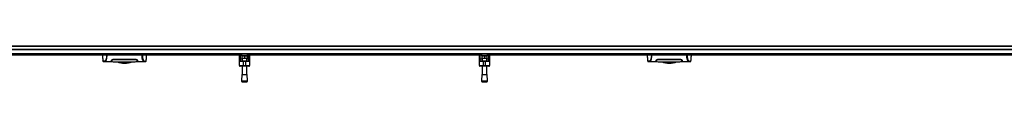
# Model space of a CAD drawing. Header units: millimetres. Extents: x 0 to 420, y 0 to 297.
# Tile 10 of 112: x 132.41 to 198.32, y 85.81 to 88.21. Entities that reach past the tile are written whole.
import ezdxf

# ---------------------------------------------------------------- set-up
doc = ezdxf.new("R2010")
doc.units = ezdxf.units.MM

msp = doc.modelspace()

# ---------------------------------------------------------------- linework, layer by layer
at = {"color": 7, "linetype": 'Continuous', "lineweight": 25}
for p, q in [((221.47485, 88.20776), (57.38595, 88.20776)), ((221.47485, 88.18172), (57.38595, 88.18172)), ((221.47485, 87.97335), (57.38595, 87.97335)), ((221.47485, 87.9473), (57.38595, 87.9473)), ((221.47485, 87.68004), (57.38595, 87.68004)), ((147.3087, 87.60871), (131.55211, 87.60871)), ((137.98483, 87.21054), (137.98474, 87.21066)), ((138.10452, 87.16533), (138.10791, 87.16533)), ((138.10791, 87.16508), (138.55628, 87.16508)), ((138.55651, 87.1781), (138.57494, 87.1781)), ((138.57883, 87.20011), (138.57885, 87.24946)), ((138.57995, 87.24151), (138.58017, 87.25795)), ((138.58017, 87.25795), (138.58037, 87.27291)), ((138.71414, 87.32829), (140.14666, 87.32829)), ((138.71414, 87.31471), (138.71414, 87.32816)), ((140.14666, 87.3147), (140.14666, 87.32818)), ((140.28086, 87.24149), (140.28032, 87.27291)), ((140.28081, 87.24413), (140.28078, 87.24596)), ((140.28086, 87.24149), (140.28095, 87.23623)), ((140.281, 87.23348), (140.28095, 87.23623)), ((140.28142, 87.2201), (140.28103, 87.25022)), ((140.28198, 87.20155), (140.28196, 87.24946)), ((140.2848, 87.23908), (140.28451, 87.25574)), ((140.28505, 87.22482), (140.28488, 87.23492)), ((140.28586, 87.1781), (140.3043, 87.1781)), ((140.30453, 87.16508), (140.75263, 87.16508)), ((140.87597, 87.21054), (140.87607, 87.21066)), ((147.12261, 87.33437), (147.12261, 87.60871)), ((147.12261, 87.18443), (147.12261, 87.33437)), ((147.38307, 87.18443), (147.12261, 87.18443)), ((147.12261, 86.89793), (147.12261, 87.18443)), ((147.16168, 87.60871), (147.16168, 87.35678)), ((147.16168, 87.35678), (147.16168, 87.2235)), ((147.16168, 87.35678), (147.30493, 87.35678)), ((147.16168, 87.2235), (147.38307, 87.2235)), ((147.25284, 87.60871), (147.25284, 87.55662)), ((147.25284, 87.55662), (147.66958, 87.55662)), ((147.29191, 87.55662), (147.29191, 87.40034)), ((147.29191, 87.40034), (147.46121, 87.40034)), ((147.30493, 87.40034), (147.30493, 87.2235)), ((147.3087, 87.60871), (147.61372, 87.60871)), ((147.38307, 87.2235), (147.38307, 87.18443)), ((147.38307, 87.2235), (147.53935, 87.2235)), ((147.53935, 87.18443), (147.38307, 87.18443)), ((147.38307, 87.18443), (147.38307, 86.89793)), ((147.46121, 87.55662), (147.46121, 87.40034)), ((147.46121, 87.40034), (147.63051, 87.40034)), ((147.53935, 87.2235), (147.76074, 87.2235)), ((147.53935, 87.2235), (147.53935, 87.18443)), ((147.7998, 87.18443), (147.53935, 87.18443)), ((147.53935, 86.89793), (147.53935, 87.18443)), ((163.37031, 87.60871), (147.61372, 87.60871)), ((147.61748, 87.2235), (147.61748, 87.40034)), ((147.61748, 87.35678), (147.76074, 87.35678)), ((147.63051, 87.55662), (147.63051, 87.40034)), ((147.66958, 87.55662), (147.66958, 87.60871)), ((147.76074, 87.35678), (147.76074, 87.60871)), ((147.76074, 87.2235), (147.76074, 87.35678)), ((147.7998, 87.60871), (147.7998, 87.33437)), ((147.7998, 87.33437), (147.7998, 87.18443)), ((147.7998, 87.18443), (147.7998, 86.89793)), ((163.18422, 87.33437), (163.18422, 87.60871)), ((163.18422, 87.18443), (163.18422, 87.33437)), ((163.44468, 87.18443), (163.18422, 87.18443)), ((163.18422, 86.89793), (163.18422, 87.18443)), ((163.22329, 87.60871), (163.22329, 87.35678)), ((163.22329, 87.35678), (163.22329, 87.2235)), ((163.22329, 87.35678), (163.36655, 87.35678)), ((163.22329, 87.2235), (163.44468, 87.2235)), ((163.31445, 87.60871), (163.31445, 87.55662)), ((163.31445, 87.55662), (163.73119, 87.55662)), ((163.35352, 87.55662), (163.35352, 87.40034)), ((163.35352, 87.40034), (163.52282, 87.40034)), ((163.36655, 87.40034), (163.36655, 87.2235)), ((163.37031, 87.60871), (163.67533, 87.60871)), ((163.44468, 87.2235), (163.44468, 87.18443)), ((163.44468, 87.2235), (163.60096, 87.2235)), ((163.60096, 87.18443), (163.44468, 87.18443)), ((163.44468, 87.18443), (163.44468, 86.89793)), ((163.52282, 87.55662), (163.52282, 87.40034)), ((163.52282, 87.40034), (163.69212, 87.40034)), ((163.60096, 87.2235), (163.82235, 87.2235)), ((163.60096, 87.2235), (163.60096, 87.18443)), ((163.86142, 87.18443), (163.60096, 87.18443)), ((163.60096, 86.89793), (163.60096, 87.18443)), ((211.55514, 87.60871), (163.67533, 87.60871)), ((163.6791, 87.2235), (163.6791, 87.40034)), ((163.6791, 87.35678), (163.82235, 87.35678)), ((163.69212, 87.55662), (163.69212, 87.40034)), ((163.73119, 87.55662), (163.73119, 87.60871)), ((163.82235, 87.35678), (163.82235, 87.60871)), ((163.82235, 87.2235), (163.82235, 87.35678)), ((163.86142, 87.60871), (163.86142, 87.33437)), ((163.86142, 87.33437), (163.86142, 87.18443)), ((163.86142, 87.18443), (163.86142, 86.89793)), ((174.44903, 87.21054), (174.44894, 87.21066)), ((174.56872, 87.16533), (174.57211, 87.16533)), ((174.57211, 87.16508), (175.02048, 87.16508)), ((175.02071, 87.1781), (175.03914, 87.1781)), ((175.04303, 87.20011), (175.04305, 87.24946)), ((175.04415, 87.24151), (175.04437, 87.25795)), ((175.04437, 87.25795), (175.04463, 87.27686)), ((175.17834, 87.32829), (176.61086, 87.32829)), ((175.17834, 87.31471), (175.17834, 87.32829)), ((176.61086, 87.3147), (176.61086, 87.32826)), ((176.74505, 87.24149), (176.74444, 87.2776)), ((176.74501, 87.24413), (176.74498, 87.24596)), ((176.74505, 87.24149), (176.74515, 87.23623)), ((176.74519, 87.23348), (176.74515, 87.23623)), ((176.74562, 87.2201), (176.74523, 87.25022)), ((176.74618, 87.20155), (176.74616, 87.24946)), ((176.749, 87.23908), (176.74871, 87.25574)), ((176.74937, 87.21798), (176.74908, 87.23492)), ((176.75005, 87.1781), (176.7685, 87.1781)), ((176.76873, 87.16508), (177.21683, 87.16508)), ((177.34017, 87.21054), (177.34027, 87.21066)), ((147.12261, 86.89793), (147.38307, 86.89793)), ((147.38307, 86.85886), (147.16168, 86.85886)), ((147.30493, 86.85886), (147.30493, 86.30075)), ((147.38307, 86.89793), (147.53935, 86.89793)), ((147.38307, 86.89793), (147.38307, 86.85886)), ((147.53935, 86.85886), (147.38307, 86.85886)), ((147.53935, 86.89793), (147.7998, 86.89793)), ((147.53935, 86.89793), (147.53935, 86.85886)), ((147.76074, 86.85886), (147.53935, 86.85886)), ((147.61748, 86.30075), (147.61748, 86.85886)), ((163.18422, 86.89793), (163.44468, 86.89793)), ((163.44468, 86.85886), (163.22329, 86.85886)), ((163.36655, 86.85886), (163.36655, 86.30075)), ((163.44468, 86.89793), (163.60096, 86.89793)), ((163.44468, 86.89793), (163.44468, 86.85886)), ((163.60096, 86.85886), (163.44468, 86.85886)), ((163.60096, 86.89793), (163.86142, 86.89793)), ((163.60096, 86.89793), (163.60096, 86.85886)), ((163.82235, 86.85886), (163.60096, 86.85886)), ((163.6791, 86.30075), (163.6791, 86.85886)), ((147.2854, 86.30075), (147.25284, 85.87402)), ((147.25284, 85.87402), (147.66958, 85.87402)), ((147.2854, 86.30075), (147.63702, 86.30075)), ((147.30082, 85.81811), (147.46121, 85.80588)), ((147.30082, 85.81811), (147.6216, 85.81811)), ((147.46121, 85.80588), (147.6216, 85.81811)), ((147.66958, 85.87402), (147.63702, 86.30075)), ((163.34701, 86.30075), (163.31445, 85.87402)), ((163.31445, 85.87402), (163.73119, 85.87402)), ((163.34701, 86.30075), (163.69863, 86.30075)), ((163.36243, 85.81811), (163.52282, 85.80588)), ((163.36243, 85.81811), (163.68321, 85.81811)), ((163.52282, 85.80588), (163.68321, 85.81811)), ((163.73119, 85.87402), (163.69863, 86.30075))]:
    msp.add_line(p, q, dxfattribs=at)
at = {"color": 7, "linetype": 'Continuous', "lineweight": 25, "flags": 128}
for points in [[(140.74887, 87.16514), (140.73618, 87.16605), (140.72374, 87.16877), (140.71024, 87.17541), (140.70675, 87.17802), (140.702, 87.18223), (140.69774, 87.18664), (140.6966, 87.18793), (140.69629, 87.18829), (140.69619, 87.18841), (140.69615, 87.18845), (140.69614, 87.18846), (140.69614, 87.18847), (140.69614, 87.18847), (140.69613, 87.18847), (140.69613, 87.18847), (140.69613, 87.18847), (140.69613, 87.18847), (140.69613, 87.18847), (140.68225, 87.20674), (140.66894, 87.22842), (140.65447, 87.25779), (140.64093, 87.29277), (140.62916, 87.332), (140.61874, 87.37833), (140.61016, 87.43279), (140.60426, 87.49325), (140.60127, 87.5588), (140.60124, 87.60871)], [(147.12261, 87.33437), (147.12336, 87.33874), (147.12559, 87.34294), (147.1292, 87.34682), (147.13406, 87.35021), (147.13998, 87.353), (147.14673, 87.35507), (147.15406, 87.35635), (147.16168, 87.35678)], [(147.76074, 87.35678), (147.76836, 87.35635), (147.77569, 87.35507), (147.78244, 87.353), (147.78836, 87.35021), (147.79322, 87.34682), (147.79683, 87.34294), (147.79905, 87.33874), (147.7998, 87.33437)], [(163.18422, 87.33437), (163.18498, 87.33874), (163.1872, 87.34294), (163.19081, 87.34682), (163.19567, 87.35021), (163.20159, 87.353), (163.20834, 87.35507), (163.21567, 87.35635), (163.22329, 87.35678)], [(163.82235, 87.35678), (163.82997, 87.35635), (163.8373, 87.35507), (163.84405, 87.353), (163.84997, 87.35021), (163.85483, 87.34682), (163.85844, 87.34294), (163.86067, 87.33874), (163.86142, 87.33437)], [(177.21307, 87.16514), (177.20038, 87.16605), (177.18794, 87.16877), (177.17444, 87.17541), (177.17095, 87.17802), (177.1662, 87.18223), (177.16194, 87.18664), (177.1608, 87.18793), (177.16049, 87.18829), (177.16039, 87.18841), (177.16035, 87.18845), (177.16034, 87.18846), (177.16034, 87.18847), (177.16033, 87.18847), (177.16033, 87.18847), (177.16033, 87.18847), (177.16033, 87.18847), (177.16033, 87.18847), (177.16033, 87.18847), (177.14645, 87.20674), (177.13313, 87.22842), (177.11867, 87.25779), (177.10513, 87.29277), (177.09336, 87.332), (177.08294, 87.37833), (177.07436, 87.43279), (177.06846, 87.49325), (177.06547, 87.5588), (177.06544, 87.60871)]]:
    msp.add_lwpolyline(points, dxfattribs=at)
at = {"color": 7, "linetype": 'Continuous', "lineweight": 25}
for centre, radius, start, end in [((139.4304, 88.35649), 1.30229, 247.268445, 292.9124484), ((139.4304, 88.35649), 1.23516, 256.5866744, 283.4447171), ((147.16168, 87.18443), 0.03907, 90, 180), ((147.76074, 87.18443), 0.03907, 0, 90), ((163.22329, 87.18443), 0.03907, 90, 180), ((163.82235, 87.18443), 0.03907, 0, 90), ((175.8946, 88.35649), 1.30229, 247.268445, 292.9124484), ((175.8946, 88.35649), 1.23516, 256.5866744, 283.4447171), ((147.16168, 86.89793), 0.03907, 180, 270), ((147.76074, 86.89793), 0.03907, 270, 0), ((163.22329, 86.89793), 0.03907, 180, 270), ((163.82235, 86.89793), 0.03907, 270, 0), ((147.30478, 85.87005), 0.05209, 175.6370857, 265.6370857), ((147.61763, 85.87005), 0.05209, 274.3629143, 4.3629143), ((163.36639, 85.87005), 0.05209, 175.6370857, 265.6370857), ((163.67925, 85.87005), 0.05209, 274.3629143, 4.3629143)]:
    msp.add_arc(centre, radius, start, end, dxfattribs=at)
for points, knots in [([(137.94685, 87.60871), (137.95061, 87.56573), (137.96224, 87.43296), (137.97384, 87.30018), (137.98169, 87.21039)], [0, 0, 0, 0, 0.323713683, 1, 1, 1, 1]), ([(137.98166, 87.21067), (137.98416, 87.203), (137.98979, 87.18571), (138.00372, 87.1793), (138.01114, 87.17701), (138.02539, 87.17455), (138.04733, 87.17096), (138.07664, 87.16635), (138.10061, 87.16552), (138.11201, 87.16513)], [0, 0, 0, 0, 0.09524506, 0.21481146, 0.35891782, 0.50454818, 0.68519164, 0.85037784, 1, 1, 1, 1]), ([(138.23464, 87.60871), (138.23474, 87.59485), (138.23499, 87.55884), (138.23197, 87.50431), (138.22596, 87.44663), (138.21718, 87.39529), (138.20628, 87.35048), (138.18971, 87.29945), (138.16634, 87.251), (138.13768, 87.2105), (138.10855, 87.19248), (138.06482, 87.19217), (138.01814, 87.19902), (137.98548, 87.20511), (137.98502, 87.209), (137.98483, 87.21054)], [0, 0, 0, 0, 0.02211923, 0.05748668, 0.09273163, 0.1282609, 0.16371429, 0.19948967, 0.27072504, 0.34264807, 0.41337919, 0.48551151, 0.67983447, 0.87307589, 1, 1, 1, 1]), ([(138.10791, 87.16533), (138.11092, 87.16529), (138.1211, 87.16513), (138.14065, 87.16766), (138.15953, 87.18146), (138.17394, 87.19987), (138.18282, 87.2129), (138.19229, 87.22875), (138.20215, 87.24789), (138.21148, 87.26954), (138.21955, 87.29135), (138.22592, 87.31116), (138.23185, 87.33227), (138.2373, 87.35466), (138.24397, 87.38685), (138.25115, 87.4321), (138.25697, 87.49264), (138.25997, 87.5522), (138.25969, 87.592), (138.25958, 87.60871)], [0, 0, 0, 0, 0.05133835, 0.17404692, 0.29837343, 0.34433075, 0.39410063, 0.4348364, 0.48942754, 0.54799346, 0.58497075, 0.62376015, 0.65947892, 0.69416492, 0.73112998, 0.80292428, 0.87615203, 0.94800757, 1, 1, 1, 1]), ([(138.55628, 87.16519), (138.55628, 87.16515), (138.55627, 87.16476), (138.55631, 87.16594), (138.55648, 87.17067), (138.55705, 87.18718), (138.5579, 87.21166), (138.55864, 87.23261), (138.55895, 87.24161)], [0, 0, 0, 0, 0.02175985, 0.22405071, 0.42672984, 0.63314278, 0.8422428, 1, 1, 1, 1]), ([(138.57577, 87.17729), (138.56972, 87.17716), (138.55844, 87.17693), (138.55724, 87.17666), (138.55668, 87.17654)], [0, 0, 0, 0, 0.53619641, 1, 1, 1, 1]), ([(138.55895, 87.24161), (138.56132, 87.25021), (138.56606, 87.2674), (138.59805, 87.29546), (138.64123, 87.3172), (138.68327, 87.32722), (138.70627, 87.32801), (138.71414, 87.32829)], [0, 0, 0, 0, 0.24267004, 0.4850883, 0.73180572, 0.90817203, 1, 1, 1, 1]), ([(138.57629, 87.25574), (138.57594, 87.23564), (138.5755, 87.21021), (138.57534, 87.20142), (138.57531, 87.19958)], [0, 0, 0, 0, 0.78995763, 1, 1, 1, 1]), ([(138.60464, 87.29665), (138.59717, 87.29042), (138.58052, 87.27654), (138.57779, 87.26313), (138.57629, 87.25574)], [0, 0, 0, 0, 0.44865939, 1, 1, 1, 1]), ([(138.57861, 87.16499), (138.57862, 87.16515), (138.57862, 87.16548), (138.5787, 87.17009), (138.57898, 87.18599), (138.57941, 87.21072), (138.57979, 87.23215), (138.57995, 87.24151)], [0, 0, 0, 0, 0.19851654, 0.40682671, 0.6188004, 0.83361426, 1, 1, 1, 1]), ([(138.57862, 87.16551), (138.64628, 87.16354), (138.78466, 87.1595), (138.99488, 87.15899), (139.21017, 87.15912), (139.45108, 87.15937), (139.71653, 87.15943), (140.00137, 87.15847), (140.18961, 87.16323), (140.28218, 87.16557)], [0, 0, 0, 0, 0.12113183, 0.24774381, 0.37318266, 0.49813276, 0.66585272, 0.83566481, 1, 1, 1, 1]), ([(138.5787, 87.16985), (138.57869, 87.16918), (138.57866, 87.16766), (138.57864, 87.16648), (138.57863, 87.16582)], [0, 0, 0, 0, 0.43951281, 1, 1, 1, 1]), ([(138.57883, 87.20011), (138.57883, 87.19683), (138.57882, 87.19261), (138.57882, 87.18966), (138.57882, 87.189)], [0, 0, 0, 0, 0.77695019, 1, 1, 1, 1]), ([(138.57964, 87.2508), (138.57951, 87.23902), (138.57935, 87.2242), (138.57917, 87.20786), (138.57913, 87.20472), (138.57913, 87.20414)], [0, 0, 0, 0, 0.75900624, 0.95507672, 1, 1, 1, 1]), ([(138.58017, 87.25795), (138.58009, 87.25183), (138.57991, 87.23958), (138.57971, 87.22792), (138.57961, 87.22209)], [0, 0, 0, 0, 0.49955274, 1, 1, 1, 1]), ([(138.57995, 87.24151), (138.58185, 87.24888), (138.58567, 87.26367), (138.61296, 87.28731), (138.65032, 87.30544), (138.68691, 87.31381), (138.70712, 87.31448), (138.71414, 87.31472)], [0, 0, 0, 0, 0.24096485, 0.48337497, 0.7285961, 0.90568571, 1, 1, 1, 1]), ([(138.71414, 87.31472), (138.7633, 87.31474), (139.00907, 87.31485), (139.48658, 87.31515), (139.91493, 87.31486), (140.14666, 87.31471)], [0, 0, 0, 0, 0.10293933, 0.51469663, 1, 1, 1, 1]), ([(140.14666, 87.32829), (140.16182, 87.32729), (140.19206, 87.3253), (140.23323, 87.31091), (140.26866, 87.29066), (140.29555, 87.26575), (140.29975, 87.24967), (140.30185, 87.24161)], [0, 0, 0, 0, 0.176023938, 0.351363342, 0.544666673, 0.771794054, 1, 1, 1, 1]), ([(140.14666, 87.31471), (140.15962, 87.31392), (140.18521, 87.31236), (140.22041, 87.30097), (140.25097, 87.2846), (140.27522, 87.26327), (140.27892, 87.24896), (140.28086, 87.24149)], [0, 0, 0, 0, 0.17334583, 0.34244333, 0.53261108, 0.75610773, 1, 1, 1, 1]), ([(140.28451, 87.25574), (140.28293, 87.26357), (140.28017, 87.2772), (140.26244, 87.29116), (140.25491, 87.2971)], [0, 0, 0, 0, 0.57480988, 1, 1, 1, 1]), ([(140.28111, 87.22712), (140.28131, 87.21547), (140.28175, 87.19037), (140.28203, 87.17414), (140.28207, 87.17179), (140.28208, 87.17142)], [0, 0, 0, 0, 0.42234684, 0.91021093, 1, 1, 1, 1]), ([(140.2821, 87.17036), (140.28202, 87.17524), (140.28193, 87.18089), (140.28179, 87.19154), (140.28177, 87.193)], [0, 0, 0, 0, 0.863291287, 1, 1, 1, 1]), ([(140.28199, 87.18914), (140.28199, 87.19023), (140.28198, 87.19377), (140.28198, 87.19837), (140.28198, 87.20155)], [0, 0, 0, 0, 0.30662051, 1, 1, 1, 1]), ([(140.30412, 87.17654), (140.3031, 87.17673), (140.30163, 87.177), (140.28812, 87.17723), (140.28401, 87.17729)], [0, 0, 0, 0, 0.695609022, 1, 1, 1, 1]), ([(140.30185, 87.24161), (140.30249, 87.22342), (140.30378, 87.1865), (140.3045, 87.1656), (140.30454, 87.16472), (140.30453, 87.1651), (140.30453, 87.1651)], [0, 0, 0, 0, 0.33253016, 0.67483713, 0.99270757, 1, 1, 1, 1]), ([(140.62616, 87.60871), (140.62607, 87.59485), (140.62582, 87.55884), (140.62884, 87.50431), (140.63485, 87.44663), (140.64362, 87.39529), (140.65453, 87.35048), (140.6711, 87.29945), (140.69446, 87.251), (140.72312, 87.2105), (140.75226, 87.19248), (140.79599, 87.19217), (140.84266, 87.19902), (140.87532, 87.20511), (140.87579, 87.209), (140.87597, 87.21054)], [0, 0, 0, 0, 0.02211923, 0.05748668, 0.09273163, 0.1282609, 0.16371429, 0.19948967, 0.27072504, 0.34264807, 0.41337919, 0.48551151, 0.67983447, 0.87307589, 1, 1, 1, 1]), ([(140.7488, 87.16513), (140.76019, 87.16552), (140.78417, 87.16635), (140.81348, 87.17096), (140.83542, 87.17455), (140.84966, 87.17701), (140.85708, 87.1793), (140.87101, 87.18571), (140.87665, 87.203), (140.87914, 87.21067)], [0, 0, 0, 0, 0.14962216, 0.31480836, 0.49545182, 0.64108218, 0.78518854, 0.90475494, 1, 1, 1, 1]), ([(140.75263, 87.16532), (140.75154, 87.16518), (140.7504, 87.16502), (140.74893, 87.16513), (140.74887, 87.16514)], [0, 0, 0, 0, 0.96013712, 1, 1, 1, 1]), ([(140.87912, 87.21039), (140.88697, 87.30018), (140.89857, 87.43296), (140.91019, 87.56573), (140.91396, 87.60871)], [0, 0, 0, 0, 0.67626063, 1, 1, 1, 1]), ([(174.41105, 87.60871), (174.41481, 87.56573), (174.42644, 87.43296), (174.43804, 87.30018), (174.44589, 87.21039)], [0, 0, 0, 0, 0.323713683, 1, 1, 1, 1]), ([(174.44586, 87.21067), (174.44836, 87.203), (174.45399, 87.18571), (174.46792, 87.1793), (174.47534, 87.17701), (174.48959, 87.17455), (174.51153, 87.17096), (174.54084, 87.16635), (174.56481, 87.16552), (174.57621, 87.16513)], [0, 0, 0, 0, 0.09524506, 0.21481146, 0.35891782, 0.50454818, 0.68519164, 0.85037784, 1, 1, 1, 1]), ([(174.69884, 87.60871), (174.69894, 87.59485), (174.69919, 87.55884), (174.69617, 87.50431), (174.69016, 87.44663), (174.68138, 87.39529), (174.67048, 87.35048), (174.65391, 87.29945), (174.63054, 87.251), (174.60188, 87.2105), (174.57275, 87.19248), (174.52902, 87.19217), (174.48234, 87.19902), (174.44968, 87.20511), (174.44922, 87.209), (174.44903, 87.21054)], [0, 0, 0, 0, 0.02211923, 0.05748668, 0.09273163, 0.1282609, 0.16371429, 0.19948967, 0.27072504, 0.34264807, 0.41337919, 0.48551151, 0.67983447, 0.87307589, 1, 1, 1, 1]), ([(174.57211, 87.16533), (174.57512, 87.16529), (174.5853, 87.16513), (174.60485, 87.16766), (174.62373, 87.18146), (174.63814, 87.19987), (174.64702, 87.2129), (174.65649, 87.22875), (174.66635, 87.24789), (174.67567, 87.26954), (174.68375, 87.29135), (174.69012, 87.31116), (174.69605, 87.33227), (174.7015, 87.35466), (174.70817, 87.38685), (174.71535, 87.4321), (174.72117, 87.49264), (174.72417, 87.5522), (174.72389, 87.592), (174.72378, 87.60871)], [0, 0, 0, 0, 0.05133835, 0.17404692, 0.29837343, 0.34433075, 0.39410063, 0.4348364, 0.48942754, 0.54799346, 0.58497075, 0.62376015, 0.65947892, 0.69416492, 0.73112998, 0.80292428, 0.87615203, 0.94800757, 1, 1, 1, 1]), ([(175.02048, 87.16519), (175.02048, 87.16515), (175.02047, 87.16476), (175.02051, 87.16594), (175.02068, 87.17067), (175.02125, 87.18718), (175.0221, 87.21166), (175.02284, 87.23261), (175.02315, 87.24161)], [0, 0, 0, 0, 0.02175985, 0.22405071, 0.42672984, 0.63314278, 0.8422428, 1, 1, 1, 1]), ([(175.03997, 87.17729), (175.03392, 87.17716), (175.02264, 87.17693), (175.02144, 87.17666), (175.02088, 87.17654)], [0, 0, 0, 0, 0.53619641, 1, 1, 1, 1]), ([(175.02315, 87.24161), (175.02552, 87.25021), (175.03026, 87.2674), (175.06225, 87.29546), (175.10543, 87.3172), (175.14747, 87.32722), (175.17047, 87.32801), (175.17834, 87.32829)], [0, 0, 0, 0, 0.24267004, 0.4850883, 0.73180572, 0.90817203, 1, 1, 1, 1]), ([(175.06884, 87.29665), (175.06137, 87.29042), (175.04472, 87.27654), (175.04199, 87.26313), (175.04049, 87.25574)], [0, 0, 0, 0, 0.44865939, 1, 1, 1, 1]), ([(175.04281, 87.16499), (175.04282, 87.16515), (175.04282, 87.16548), (175.0429, 87.17009), (175.04318, 87.18599), (175.04361, 87.21072), (175.04399, 87.23215), (175.04415, 87.24151)], [0, 0, 0, 0, 0.19851654, 0.40682671, 0.6188004, 0.83361426, 1, 1, 1, 1]), ([(175.04282, 87.16551), (175.11048, 87.16354), (175.24886, 87.1595), (175.45908, 87.15899), (175.67437, 87.15912), (175.91528, 87.15937), (176.18073, 87.15943), (176.46557, 87.15847), (176.65381, 87.16323), (176.74638, 87.16557)], [0, 0, 0, 0, 0.12113183, 0.24774381, 0.37318266, 0.49813276, 0.66585272, 0.83566481, 1, 1, 1, 1]), ([(175.04303, 87.20011), (175.04302, 87.19683), (175.04302, 87.19265), (175.04302, 87.18972), (175.04302, 87.18909)], [0, 0, 0, 0, 0.78493379, 1, 1, 1, 1]), ([(175.04384, 87.2508), (175.04371, 87.23892), (175.04355, 87.22398), (175.04335, 87.20597), (175.04329, 87.2013), (175.04327, 87.19912)], [0, 0, 0, 0, 0.6736969, 0.84772982, 1, 1, 1, 1]), ([(175.04437, 87.25795), (175.04429, 87.25183), (175.04411, 87.23958), (175.04391, 87.22792), (175.04381, 87.22209)], [0, 0, 0, 0, 0.49955274, 1, 1, 1, 1]), ([(175.04415, 87.24151), (175.04605, 87.24888), (175.04986, 87.26367), (175.07716, 87.28731), (175.11452, 87.30544), (175.15111, 87.31381), (175.17132, 87.31448), (175.17834, 87.31472)], [0, 0, 0, 0, 0.24096485, 0.48337497, 0.7285961, 0.90568571, 1, 1, 1, 1]), ([(175.17834, 87.31472), (175.2275, 87.31474), (175.47327, 87.31485), (175.95077, 87.31515), (176.37913, 87.31486), (176.61086, 87.31471)], [0, 0, 0, 0, 0.10293933, 0.51469663, 1, 1, 1, 1]), ([(176.61086, 87.32829), (176.62602, 87.32729), (176.65626, 87.3253), (176.69743, 87.31091), (176.73286, 87.29066), (176.75975, 87.26575), (176.76395, 87.24967), (176.76605, 87.24161)], [0, 0, 0, 0, 0.176023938, 0.351363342, 0.544666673, 0.771794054, 1, 1, 1, 1]), ([(176.61086, 87.31471), (176.62382, 87.31392), (176.64941, 87.31236), (176.68461, 87.30097), (176.71517, 87.2846), (176.73942, 87.26327), (176.74312, 87.24896), (176.74505, 87.24149)], [0, 0, 0, 0, 0.17334583, 0.34244333, 0.53261108, 0.75610773, 1, 1, 1, 1]), ([(176.74871, 87.25574), (176.74713, 87.26357), (176.74437, 87.2772), (176.72664, 87.29116), (176.71911, 87.2971)], [0, 0, 0, 0, 0.57480988, 1, 1, 1, 1]), ([(176.74531, 87.22712), (176.74551, 87.21547), (176.74595, 87.19037), (176.74623, 87.17414), (176.74627, 87.17179), (176.74628, 87.17142)], [0, 0, 0, 0, 0.42234684, 0.91021093, 1, 1, 1, 1]), ([(176.7463, 87.17036), (176.74622, 87.17524), (176.74613, 87.18089), (176.74599, 87.19154), (176.74597, 87.193)], [0, 0, 0, 0, 0.86329129, 1, 1, 1, 1]), ([(176.76832, 87.17654), (176.7672, 87.17673), (176.76549, 87.17702), (176.75108, 87.17725), (176.74617, 87.17733)], [0, 0, 0, 0, 0.65926058, 1, 1, 1, 1]), ([(176.74619, 87.18914), (176.74619, 87.19023), (176.74618, 87.19377), (176.74618, 87.19837), (176.74618, 87.20155)], [0, 0, 0, 0, 0.30662051, 1, 1, 1, 1]), ([(176.76605, 87.24161), (176.76669, 87.22342), (176.76798, 87.1865), (176.7687, 87.1656), (176.76874, 87.16472), (176.76873, 87.1651), (176.76873, 87.1651)], [0, 0, 0, 0, 0.33253016, 0.67483713, 0.99270757, 1, 1, 1, 1]), ([(177.09036, 87.60871), (177.09027, 87.59485), (177.09002, 87.55884), (177.09304, 87.50431), (177.09904, 87.44663), (177.10782, 87.39529), (177.11873, 87.35048), (177.1353, 87.29945), (177.15866, 87.251), (177.18732, 87.2105), (177.21646, 87.19248), (177.26019, 87.19217), (177.30686, 87.19902), (177.33952, 87.20511), (177.33999, 87.209), (177.34017, 87.21054)], [0, 0, 0, 0, 0.02211923, 0.05748668, 0.09273163, 0.1282609, 0.16371429, 0.19948967, 0.27072504, 0.34264807, 0.41337919, 0.48551151, 0.67983447, 0.87307589, 1, 1, 1, 1]), ([(177.213, 87.16513), (177.22439, 87.16552), (177.24837, 87.16635), (177.27768, 87.17096), (177.29962, 87.17455), (177.31386, 87.17701), (177.32128, 87.1793), (177.33521, 87.18571), (177.34085, 87.203), (177.34334, 87.21067)], [0, 0, 0, 0, 0.14962216, 0.31480836, 0.49545182, 0.64108218, 0.78518854, 0.90475494, 1, 1, 1, 1]), ([(177.21683, 87.16532), (177.21574, 87.16518), (177.21459, 87.16502), (177.21313, 87.16513), (177.21307, 87.16514)], [0, 0, 0, 0, 0.96013712, 1, 1, 1, 1]), ([(177.34332, 87.21039), (177.35117, 87.30018), (177.36277, 87.43296), (177.37439, 87.56573), (177.37816, 87.60871)], [0, 0, 0, 0, 0.676260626, 1, 1, 1, 1])]:
    msp.add_open_spline(points, degree=3, knots=knots, dxfattribs=at)

doc.saveas('drawing.dxf')
